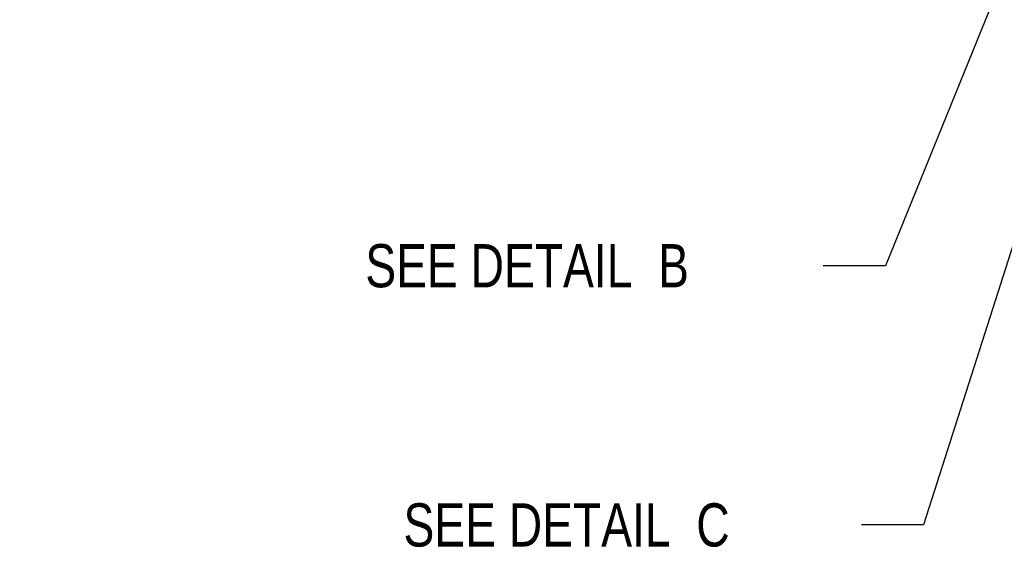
# Model space of a CAD drawing. Header units: inches. Extents: x 0 to 34, y 0 to 22.
# Tile 38 of 84: x 25 to 27.8, y 12.6 to 14.2. Entities that reach past the tile are written whole.
import ezdxf

# ---------------------------------------------------------------- set-up
doc = ezdxf.new("R2010")
doc.units = ezdxf.units.IN
doc.header["$LTSCALE"] = 1.87
doc.header["$MEASUREMENT"] = 0
doc.layers.get('0').update_dxf_attribs({"linetype": 'CONTINUOUS'})
doc.layers.add('DETAIL', color=7, linetype='CONTINUOUS')
doc.layers.add('DIMENSIONS', color=7, linetype='CONTINUOUS')
doc.styles.get("Standard").update_dxf_attribs({"font": 'txt', "width": 0.8})
doc.dimstyles.new('DIMSTYLE_2', dxfattribs={"dimtxt": 0.125, "dimasz": 0.18, "dimexe": 0.18, "dimexo": 0.0625, "dimgap": 0.09, "dimtad": 0, "dimtih": 1, "dimtoh": 1, "dimlfac": 4, "dimzin": 4, "dimdsep": 46, "dimtxsty": 'STANDARD', "dimblk": '_FILLED', "dimblk1": '_FILLED', "dimblk2": '_FILLED', "dimcen": 0.09, "dimadec": 0, "dimazin": 0, "dimtp": 0.01, "dimtm": 0.01, "dimtfac": 1, "dimtofl": 0, "dimtmove": 0, "dimatfit": 3, "dimldrblk": '_FILLED', "dimfxl": 1, "dimtolj": 1, "dimtzin": 4, "dimarcsym": 0})

# ---------------------------------------------------------------- blocks, each defined once
blk = doc.blocks.new('_FILLED')
at = {"color": 0, "linetype": 'BYBLOCK'}
blk.add_solid([(0, 0), (-1, 0.174), (-1, -0.174)], dxfattribs=at)
blk = doc.blocks.new('*D7')
at = {"layer": 'DIMENSIONS', "color": 2, "linetype": 'CONTINUOUS'}
for p, q in [((24.6244, 14.5677), (24.6244, 14.9277)), ((25.4295, 14.5677), (24.4994, 14.5677)), ((25.3294, 14.2523), (24.4994, 14.2523)), ((24.6244, 14.2523), (24.6244, 13.8994)), ((24.6244, 13.8994), (24.4451, 13.8994))]:
    blk.add_line(p, q, dxfattribs=at)
at = {"layer": 'DIMENSIONS', "color": 2, "linetype": 'CONTINUOUS', "xscale": 0.18, "yscale": 0.18, "zscale": 0.18}
for p, rotation in [((24.6244, 14.5677), 270), ((24.6244, 14.2523), 90)]:
    blk.add_blockref('_FILLED', p, dxfattribs=dict(at, rotation=rotation))
at = {"layer": 'DIMENSIONS', "color": 2, "linetype": 'CONTINUOUS', "width": 0.8}
for s, p in [('1.26', (23.4576, 13.8369)), ('[', (23.9826, 13.8369)), ('32', (24.0826, 13.8369)), (']', (24.2826, 13.8369))]:
    blk.add_text(s, height=0.125, dxfattribs=at).set_placement(p)

msp = doc.modelspace()

# ---------------------------------------------------------------- linework, layer by layer
at = {"layer": 'DETAIL', "color": 2, "linetype": 'CONTINUOUS'}
for p, q in [((28.21663, 15.21146), (27.49851, 13.44483)), ((28.27165, 14.77088), (27.60893, 12.69483)), ((27.49851, 13.44483), (27.31851, 13.44483)), ((27.60893, 12.69483), (27.42893, 12.69483))]:
    msp.add_line(p, q, dxfattribs=at)

# ---------------------------------------------------------------- texts
at = {"layer": 'DETAIL', "color": 2, "linetype": 'CONTINUOUS', "char_height": 0.125, "width": 1.3248, "attachment_point": 1}
for s, insert in [('SEE DETAIL  B', (25.99371, 13.50733)), ('SEE DETAIL  C', (26.10413, 12.75733))]:
    msp.add_mtext(s, dxfattribs=dict(at, insert=insert))

# ---------------------------------------------------------------- dimensions: what is measured, and where the dimension line sits
at = {"layer": 'DIMENSIONS', "color": 2, "linetype": 'CONTINUOUS'}
dim = msp.add_linear_dim(base=(24.62437, 14.25233), p1=(25.42953, 14.56772), p2=(25.32937, 14.25233), angle=270, dimstyle='DIMSTYLE_2', dxfattribs=at)
dim.commit()
dim.dimension.update_dxf_attribs({"geometry": '*D7', "text_midpoint": (23.92006, 13.89937), "dimtype": 160})

doc.saveas('drawing.dxf')
